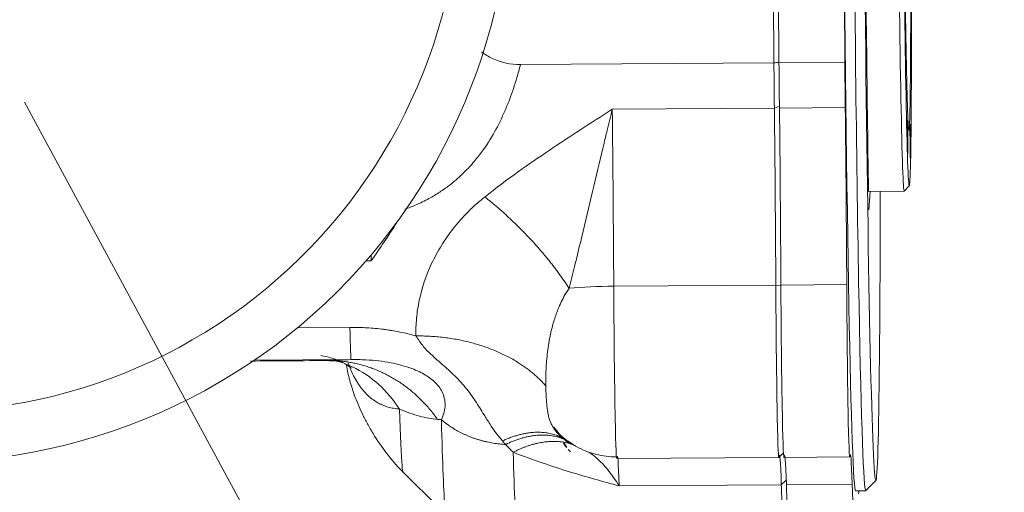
# Model space of a CAD drawing. Header units: millimetres. Extents: x 176 to 9387, y -11044 to -3322.
# Tile 100 of 255: x 4093 to 4190, y -4972 to -4926. Entities that reach past the tile are written whole.
import ezdxf

# ---------------------------------------------------------------- set-up
doc = ezdxf.new("R2010")
doc.units = ezdxf.units.MM
doc.header["$LTSCALE"] = 0.3175
doc.layers.add('1', color=7, linetype='Continuous', true_color=0xffffff)
doc.layers.add('10', color=7, linetype='Continuous', true_color=0xffffff)
for name, color, linetype, lineweight in [('7标注层', 4, 'Continuous', 13), ('sub', 1, 'Continuous', 18), ('细实线', 1, 'Continuous', 20)]:
    doc.layers.add(name, color=color, linetype=linetype, lineweight=lineweight)
doc.styles.add('标准汉字', font='gbenor.shx', dxfattribs={"bigfont": 'gbcbig.shx'})
doc.dimstyles.new('M1：15', dxfattribs={"dimscale": 15, "dimtxt": 3.5, "dimasz": 2.5, "dimexe": 2, "dimexo": 0, "dimgap": 0.5, "dimtad": 1, "dimdec": 4, "dimdsep": 46, "dimtxsty": '标准汉字', "dimcen": 5, "dimdle": 5, "dimclrd": 1, "dimclre": 1, "dimclrt": 256, "dimadec": 4, "dimazin": 2, "dimtfac": 1, "dimtdec": 4, "dimtmove": 0, "dimatfit": 3, "dimfxl": 1, "dimtolj": 1, "dimarcsym": 0})
doc.dimstyles.new('M1：18.5', dxfattribs={"dimscale": 18.5, "dimtxt": 3.5, "dimasz": 2.5, "dimexe": 2, "dimexo": 0, "dimgap": 1.5, "dimtad": 1, "dimdec": 4, "dimdsep": 46, "dimtxsty": '标准汉字', "dimcen": 5, "dimdle": 5, "dimclrd": 1, "dimclre": 1, "dimclrt": 256, "dimadec": 4, "dimazin": 2, "dimtfac": 1, "dimtdec": 4, "dimtmove": 2, "dimatfit": 3, "dimfxl": 1, "dimfrac": 2, "dimtolj": 1, "dimarcsym": 0})

# ---------------------------------------------------------------- blocks, each defined once
blk = doc.blocks.new('*D19')
at = {"layer": '7标注层', "color": 1, "lineweight": -2, "ltscale": 20, "transparency": 16777216}
for p, q in [((3441.97, -4443.431), (5323.682, -4443.431)), ((5286.682, -4489.681), (5286.682, -6141.703)), ((3441.97, -6187.953), (5323.682, -6187.953))]:
    blk.add_line(p, q, dxfattribs=at)
at = {"layer": '7标注层', "color": 1, "transparency": 16777216}
for points in [[(5294.391, -4489.681), (5278.974, -4489.681), (5286.682, -4443.431)], [(5278.974, -6141.703), (5294.391, -6141.703), (5286.682, -6187.953)]]:
    blk.add_solid(points, dxfattribs=at)
at = {"layer": 'Defpoints', "color": 0, "transparency": 16777216}
for p in [(3441.97, -4443.431), (3441.97, -6187.953), (5286.682, -6187.953)]:
    blk.add_point(p, dxfattribs=at)
at = {"layer": '7标注层', "transparency": 16777216, "insert": (5226.557, -5315.692), "char_height": 64.75, "attachment_point": 5, "rotation": 90, "style": '标准汉字'}
blk.add_mtext('\\A1;1744.5', dxfattribs=at)
blk = doc.blocks.new('*D33')
at = {"layer": '7标注层', "color": 1, "lineweight": -2, "ltscale": 20, "transparency": 16777216}
for p, q in [((4191.289, -4913.953), (4376.277, -4913.953)), ((4041.077, -4962.687), (3892.793, -5139.406))]:
    blk.add_line(p, q, dxfattribs=at)
blk.add_arc((4081.97, -4913.953), 264.307, 238.13598, 351.86402, dxfattribs=at)
at = {"layer": '7标注层', "color": 1, "transparency": 16777216}
for points in [[(4349.851, -4951.802), (4337.382, -4950.915), (4346.277, -4913.953)], [(3946.108, -5133.37), (3938.773, -5143.491), (3912.076, -5116.424)]]:
    blk.add_solid(points, dxfattribs=at)
at = {"layer": 'Defpoints', "color": 0, "transparency": 16777216}
for p in [(4081.97, -4913.953), (4081.97, -4913.953), (4191.289, -4913.953), (4041.077, -4962.687), (4097.338, -5177.813)]:
    blk.add_point(p, dxfattribs=at)
at = {"layer": '7标注层', "transparency": 16777216, "insert": (4185.266, -5120.076), "char_height": 52.5, "attachment_point": 5, "rotation": 26.61729, "style": '标准汉字'}
blk.add_mtext('\\A1;130%%d', dxfattribs=at)

msp = doc.modelspace()

# ---------------------------------------------------------------- linework, layer by layer
at = {"layer": '1', "color": 155, "linetype": 'Continuous', "lineweight": 18}
msp.add_ellipse((4083.02924, -4911.51585), major_axis=(0.18846, -57.99969), ratio=0.999833, start_param=5.93736886, end_param=7.73411322, dxfattribs=at)
at = {"layer": '1', "color": 155, "linetype": 'Continuous', "lineweight": 13}
msp.add_ellipse((4083.12069, -4911.51556), major_axis=(-0.17222, 52.99972), ratio=0.999833, start_param=2.7957762, end_param=4.58317588, dxfattribs=at)
at = {"layer": '10', "color": 155, "linetype": 'Continuous', "lineweight": 18}
for p, q in [((4166.70189, -4887.22879), (4166.98071, -4930.12759)), ((4167.20184, -4887.22543), (4167.48066, -4930.12422)), ((4173.70121, -4887.18175), (4173.98003, -4930.08054)), ((4141.96766, -4930.29571), (4166.98071, -4930.12759)), ((4173.98003, -4930.08054), (4167.48066, -4930.12422)), ((4179.85145, -4942.7594), (4180.34797, -4942.25608)), ((4176.32474, -4942.78539), (4179.8469, -4942.76171)), ((4176.35445, -4944.5948), (4176.47054, -4942.78455)), ((4179.8469, -4942.76171), (4179.85147, -4942.75938)), ((4127.22737, -4949.06346), (4127.231, -4949.6215)), ((4127.231, -4949.6215), (4126.74503, -4949.62476)), ((4115.58706, -4959.51186), (4122.79373, -4959.46342)), ((4167.46982, -4969.01423), (4167.92, -4968.5579)), ((4151.46916, -4969.12289), (4167.46762, -4969.01536)), ((4167.96757, -4969.012), (4174.46694, -4968.96831)), ((4130.27224, -4970.33778), (4134.05162, -4974.06724)), ((4176.05491, -4972.28376), (4177.04795, -4971.27713)), ((4175.04582, -4972.29515), (4176.04572, -4972.28843))]:
    msp.add_line(p, q, dxfattribs=at)
at = {"layer": '10', "color": 155, "linetype": 'Continuous', "lineweight": 13}
for p, q in [((4167.02971, -4934.57466), (4151.03125, -4934.6822)), ((4167.52758, -4934.39051), (4167.02971, -4934.57466)), ((4167.52966, -4934.5713), (4174.02904, -4934.52761)), ((4151.17439, -4952.13797), (4167.17285, -4952.03044)), ((4167.17285, -4952.03044), (4167.67314, -4952.09249)), ((4174.17218, -4951.98339), (4167.6728, -4952.02708)), ((4125.14216, -4956.1919), (4119.96797, -4956.22668)), ((4125.25006, -4959.36562), (4115.70813, -4959.42976)), ((4151.7157, -4971.81354), (4167.71416, -4971.70601)), ((4167.71416, -4971.70601), (4168.19819, -4971.25853)), ((4174.71349, -4971.65896), (4168.21411, -4971.70265))]:
    msp.add_line(p, q, dxfattribs=at)
at = {"layer": '10', "color": 155, "linetype": 'Continuous', "lineweight": 18}
for centre, major_axis, ratio, start_param, end_param in [((4174.62572, -4909.79656), (-0.42009, 62.49859), 0.012147, 0.00001611, 3.14151114), ((4176.62553, -4909.78312), (-0.41337, 61.49861), 0.012147, 1.56063374, 4.14603406), ((4176.62553, -4909.78312), (0.36449, -54.22608), 0.012147, 4.7033168, 5.36677964), ((4175.62563, -4909.78984), (0.42009, -62.49859), 0.012147, 4.71230734, 6.28318531), ((4179.63853, -4911.76241), (0.20837, -30.9993), 0.012147, 4.71230734, 6.28318531), ((4167.6264, -4909.84361), (-0.4537, 67.49848), 0.012147, 1.87594214, 1.94584544), ((4168.12635, -4909.84025), (-0.4537, 67.49848), 0.012147, 1.87594215, 1.94584544), ((4174.62572, -4909.79656), (0.4537, -67.49848), 0.012147, 5.0175348, 5.08743809), ((4166.72032, -4947.39817), (-0.23525, 34.99921), 0.012147, 4.57956428, 5.08743809), ((4167.22027, -4947.39481), (0.23525, -34.99921), 0.012147, 1.43797162, 1.94584544), ((4173.71964, -4947.35112), (0.23525, -34.99921), 0.012147, 1.43797162, 1.94584544), ((4073.63546, -4910.47539), (31.66037, 59.9881), 0.978017, 4.57032206, 4.63717061), ((4167.36679, -4954.0157), (0.10082, -14.99966), 0.012147, 4.57956427, 6.29530851), ((4167.86674, -4954.01233), (-0.10082, 14.99966), 0.012147, 1.43797162, 3.14156581), ((4174.36612, -4953.96865), (0.10082, -14.99966), 0.012147, 4.57956428, 6.3794245), ((4167.75967, -5003.78281), (0.23525, -34.99921), 0.012147, 2.72995803, 3.22650672), ((4168.25962, -5003.77945), (0.23525, -34.99921), 0.012147, 2.72995803, 3.23783185), ((4174.759, -5003.73576), (0.23525, -34.99921), 0.012147, 2.72995803, 3.23783185), ((4151.36833, -4954.12323), (0.10082, -14.99966), 0.012147, 6.28317389, 6.3794245), ((4167.6264, -4909.84361), (0.4537, -67.49848), 0.012147, 5.87155068, 5.94145398), ((4168.12635, -4909.84025), (-0.4537, 67.49848), 0.012147, 2.72995803, 2.79986132), ((4174.62572, -4909.79656), (0.4537, -67.49848), 0.012147, 5.87155068, 5.94145398), ((4175.72285, -5005.16653), (0.23525, -34.99921), 0.012147, 3.49182736, 3.51664177), ((4175.62563, -4909.78984), (0.42009, -62.49859), 0.012147, 0, 0.01219048)]:
    msp.add_ellipse(centre, major_axis=major_axis, ratio=ratio, start_param=start_param, end_param=end_param, dxfattribs=at)
for centre, major_axis in [((4180.13848, -4911.75905), (-0.20501, 30.49931)), ((4180.13848, -4911.75905), (0.16804, -24.99944)), ((4180.17514, -4937.42769), (-0.01109, 1.64996)), ((4180.43803, -4937.81793), (-0.01109, 1.64996))]:
    msp.add_ellipse(centre, major_axis=major_axis, ratio=0.012147, dxfattribs=at)
at = {"layer": '10', "color": 155, "linetype": 'Continuous', "lineweight": 13}
for centre, major_axis, ratio, start_param, end_param in [((4150.72186, -4947.5057), (0.23525, -34.99921), 0.012147, 1.43797162, 1.94584544), ((4151.27783, -4953.19678), (-7.9999, -0.04079), 0.132425, 4.72464378, 5.30966007), ((4151.36833, -4954.12323), (0.10082, -14.99966), 0.012147, 4.57956428, 4.69409622), ((4151.36833, -4954.12323), (0.10082, -14.99966), 0.012147, 4.69409622, 6.3794245), ((4125.18508, -4949.36751), (-0.06722, 9.99977), 0.012147, 2.32183091, 3.12329996), ((4134.20069, -4910.06829), (-0.43402, 64.56961), 0.012147, 2.59689404, 2.99020529), ((4141.27107, -4910.02076), (0.4537, -67.49848), 0.012147, 5.76025078, 5.94145398), ((4151.76121, -5003.89034), (-0.23525, 34.99921), 0.012147, 5.87155068, 6.3794245)]:
    msp.add_ellipse(centre, major_axis=major_axis, ratio=ratio, start_param=start_param, end_param=end_param, dxfattribs=at)
at = {"layer": '10', "color": 155, "linetype": 'Continuous', "lineweight": 18}
for points, knots in [([(4141.96766, -4930.29572), (4141.00784, -4930.30217), (4140.05258, -4930.10074), (4138.81845, -4929.50995), (4138.45888, -4929.28757), (4138.12189, -4929.03265)], [0, 0, 0, 0, 0.69242, 0.69242, 1, 1, 1, 1]), ([(4131.65064, -4957.03586), (4131.26457, -4956.9245), (4130.80645, -4956.805), (4130.00751, -4956.6347), (4129.72258, -4956.57946), (4129.2673, -4956.50169), (4129.11091, -4956.47662), (4128.7889, -4956.42863), (4128.58851, -4956.40132), (4128.18216, -4956.34979), (4127.91075, -4956.32031), (4127.36751, -4956.27055), (4127.06591, -4956.24851), (4126.33991, -4956.20588), (4125.77837, -4956.18762), (4125.14216, -4956.1919)], [0, 0, 0, 0, 0.25, 0.25, 0.375, 0.375, 0.4375, 0.4375, 0.5, 0.5, 0.625, 0.625, 0.75, 0.75, 1, 1, 1, 1]), ([(4124.78933, -4959.90323), (4124.87673, -4960.42045), (4125.08128, -4961.36084), (4125.46923, -4962.64569), (4125.99303, -4963.93143), (4126.45402, -4964.91621), (4126.99348, -4965.93582), (4127.81522, -4967.31991), (4128.96453, -4968.93406), (4129.93088, -4970.01644), (4130.45031, -4970.51321)], [0, 0, 0, 0, 0.21819245, 0.42126038, 0.50571365, 0.57531232, 0.63795998, 0.70090962, 0.84127551, 1, 1, 1, 1]), ([(4145.25174, -4966.1493), (4145.28272, -4966.19634), (4145.45019, -4966.43657), (4145.66984, -4966.67501), (4145.84653, -4966.86682)], [0, 0, 0, 0, 0.19557691, 1, 1, 1, 1]), ([(4145.2772, -4966.03586), (4145.43583, -4966.26758), (4146.03622, -4967.03077), (4147.44054, -4968.0064), (4149.38404, -4968.79351), (4150.74761, -4968.95566), (4151.44087, -4968.9555)], [0, 0, 0, 0, 0.11863908, 0.41572212, 0.7128098, 1, 1, 1, 1]), ([(4146.21678, -4967.50067), (4146.29193, -4967.62992), (4146.39904, -4967.79848), (4146.51862, -4967.95768), (4146.55021, -4967.9981)], [0, 0, 0, 0, 0.7423552, 1, 1, 1, 1])]:
    msp.add_open_spline(points, degree=3, knots=knots, dxfattribs=at)
at = {"layer": '10', "color": 155, "linetype": 'Continuous', "lineweight": 13}
for points, knots in [([(4130.56225, -4944.54562), (4130.83558, -4944.4463), (4131.36471, -4944.25403), (4132.10634, -4943.92644), (4132.94987, -4943.50576), (4133.86652, -4942.96971), (4135.05731, -4942.13949), (4136.20281, -4941.15882), (4137.28129, -4940.01148), (4138.84153, -4938.05483), (4140.19495, -4935.59365), (4141.15985, -4933.03856), (4141.64126, -4931.51915), (4141.85447, -4930.71998), (4141.96766, -4930.29572)], [0, 0, 0, 0, 0.04422537, 0.08561623, 0.12411924, 0.18934546, 0.25010689, 0.35099567, 0.42670538, 0.50020737, 0.7498893, 0.87098034, 0.93150597, 1, 1, 1, 1]), ([(4151.03125, -4934.6822), (4149.96455, -4935.37381), (4147.88287, -4936.71522), (4144.78725, -4938.74511), (4141.63573, -4940.90803), (4139.52844, -4942.47638), (4138.43896, -4943.34288)], [0, 0, 0, 0, 0.25099308, 0.49040187, 0.73052787, 1, 1, 1, 1]), ([(4151.03125, -4934.6822), (4150.86313, -4935.37341), (4150.58025, -4936.53641), (4150.23681, -4937.9749), (4149.71859, -4940.16097), (4148.96058, -4943.36153), (4148.05912, -4947.12404), (4147.32577, -4950.12242), (4146.95303, -4951.62384), (4146.77432, -4952.34374)], [0, 0, 0, 0, 0.12241947, 0.20597778, 0.25007973, 0.50000372, 0.75001711, 0.88013847, 1, 1, 1, 1]), ([(4138.43896, -4943.34287), (4138.19599, -4943.54164), (4137.62261, -4944.01073), (4136.5549, -4945.01879), (4135.32509, -4946.4025), (4134.12213, -4948.12057), (4132.84277, -4950.49042), (4132.03763, -4952.92699), (4131.72238, -4955.00339), (4131.64362, -4956.17169), (4131.6483, -4956.74787), (4131.65064, -4957.03586)], [0, 0, 0, 0, 0.05274228, 0.12446483, 0.25014296, 0.37421392, 0.50019572, 0.74989517, 0.87416994, 0.93710745, 1, 1, 1, 1]), ([(4146.77432, -4952.34374), (4146.63212, -4952.5568), (4146.34303, -4952.98995), (4145.97853, -4953.68692), (4145.59344, -4954.56184), (4145.22986, -4955.62622), (4144.87592, -4957.04691), (4144.61664, -4958.64563), (4144.46793, -4960.3791), (4144.46982, -4961.43097), (4144.47077, -4961.96386)], [0, 0, 0, 0, 0.06894541, 0.14016196, 0.21402942, 0.33202947, 0.45445627, 0.63294337, 0.81404222, 1, 1, 1, 1]), ([(4140.18465, -4967.38351), (4139.9639, -4967.11689), (4139.51976, -4966.58046), (4138.9361, -4965.70854), (4138.2823, -4964.65814), (4137.53195, -4963.45117), (4136.56399, -4962.10231), (4135.3848, -4960.83715), (4134.17285, -4959.77136), (4133.12628, -4958.85583), (4132.28636, -4958.01686), (4131.86225, -4957.36241), (4131.65064, -4957.03586)], [0, 0, 0, 0, 0.08223287, 0.16544673, 0.25004292, 0.3772777, 0.50004988, 0.62950333, 0.75002109, 0.83544817, 0.91789507, 1, 1, 1, 1]), ([(4124.07395, -4959.49197), (4123.83125, -4959.38921), (4123.55381, -4959.28911), (4122.94802, -4959.11145), (4122.62381, -4959.03302), (4122.27145, -4958.96419)], [0, 0, 0, 0, 0.51976755, 0.51976755, 1, 1, 1, 1]), ([(4124.17074, -4959.59654), (4124.57586, -4959.72963), (4124.97389, -4959.88775), (4127.26325, -4960.97169), (4128.89015, -4962.47193), (4130.02784, -4964.23894)], [0, 0, 0, 0, 0.16935486, 0.16935486, 1, 1, 1, 1]), ([(4125.27858, -4960.21979), (4125.24552, -4960.18867), (4125.20359, -4960.15147), (4125.00007, -4959.98721), (4124.76339, -4959.82555), (4124.38358, -4959.63275), (4124.31928, -4959.6016), (4124.25193, -4959.57057)], [0, 0, 0, 0, 0.21721689, 0.21721689, 0.87359004, 0.87359004, 1, 1, 1, 1]), ([(4130.02784, -4964.23894), (4129.83341, -4964.22128), (4129.45388, -4964.18681), (4128.91656, -4964.05992), (4128.41994, -4963.88708), (4127.76152, -4963.5735), (4126.99341, -4963.03285), (4126.12999, -4962.08837), (4125.45738, -4960.97558), (4125.09614, -4960.07974), (4124.96434, -4959.68351)], [0, 0, 0, 0, 0.09298119, 0.18150092, 0.26552476, 0.34503513, 0.52616816, 0.68998081, 0.87302549, 1, 1, 1, 1]), ([(4125.25006, -4959.36562), (4125.73425, -4959.36022), (4126.66027, -4959.37712), (4127.97224, -4959.48515), (4129.13834, -4959.66088), (4130.15891, -4959.89044), (4131.03955, -4960.1605), (4131.79752, -4960.46303), (4132.45302, -4960.7962), (4133.02361, -4961.16417), (4133.51993, -4961.57627), (4133.9412, -4962.04466), (4134.27209, -4962.57942), (4134.4864, -4963.18426), (4134.55514, -4963.85408), (4134.45548, -4964.5757), (4134.27933, -4965.05374), (4134.1655, -4965.29634)], [0, 0, 0, 0, 0.0804555, 0.15404864, 0.22185449, 0.28364163, 0.34024671, 0.39301012, 0.4436064, 0.49388979, 0.54590109, 0.60192018, 0.66410599, 0.73396308, 0.81278957, 0.90141399, 1, 1, 1, 1]), ([(4144.47077, -4961.96386), (4144.47734, -4962.20925), (4144.49005, -4962.68468), (4144.52302, -4963.30683), (4144.56596, -4963.84456), (4144.61997, -4964.30491), (4144.68597, -4964.7017), (4144.78927, -4965.16129), (4144.95803, -4965.63489), (4145.15197, -4965.99779), (4145.25174, -4966.1493)], [0, 0, 0, 0, 0.13582208, 0.2631536, 0.38189782, 0.49210948, 0.59396716, 0.68774908, 0.86911509, 1, 1, 1, 1]), ([(4130.38235, -4970.44125), (4130.34958, -4970.40154), (4130.31587, -4970.18619), (4130.19762, -4968.852), (4130.11088, -4966.88576), (4130.02784, -4964.23894)], [0, 0, 0, 0, 0.28912612, 0.28912612, 1, 1, 1, 1]), ([(4133.78907, -4965.26433), (4133.50546, -4965.23154), (4132.93335, -4965.16539), (4132.01622, -4964.94754), (4131.05023, -4964.64954), (4130.37085, -4964.3767), (4130.02784, -4964.23894)], [0, 0, 0, 0, 0.24330472, 0.4908168, 0.74292372, 1, 1, 1, 1]), ([(4145.84653, -4966.86682), (4146.00162, -4967.0098), (4146.33033, -4967.31282), (4146.74934, -4967.56686), (4146.97065, -4967.70104)], [0, 0, 0, 0, 0.47182024, 1, 1, 1, 1]), ([(4146.52423, -4968.04063), (4146.41036, -4967.9006), (4146.3066, -4967.75038), (4146.21231, -4967.597), (4146.20932, -4967.59211)], [0, 0, 0, 0, 0.9681552, 1, 1, 1, 1]), ([(4141.25468, -4968.50131), (4142.2278, -4968.88614), (4144.07735, -4969.55834), (4146.75509, -4970.41796), (4149.26417, -4971.15241), (4150.89844, -4971.59729), (4151.7157, -4971.81354)], [0, 0, 0, 0, 0.28345943, 0.53353279, 0.76686351, 1, 1, 1, 1]), ([(4148.69667, -4968.47952), (4148.8451, -4968.57437), (4149.2277, -4968.84574), (4149.86105, -4969.39805), (4150.71483, -4970.33033), (4151.33976, -4971.25642), (4151.7157, -4971.81354)], [0, 0, 0, 0, 0.144456, 0.37399943, 0.62340791, 1, 1, 1, 1])]:
    msp.add_open_spline(points, degree=3, knots=knots, dxfattribs=at)
at = {"layer": '10', "color": 155, "linetype": 'Continuous', "lineweight": 18}
for points, degree in [([(4166.9807, -4930.12759), (4167.1472, -4930.10262), (4167.3137, -4930.0776), (4167.48018, -4930.05253)], 3), ([(4122.53074, -4959.46262), (4124.01754, -4959.48207), (4124.20103, -4959.60384)], 2), ([(4123.08157, -4959.45898), (4122.99136, -4959.46127), (4122.90044, -4959.46272), (4122.80884, -4959.46332)], 3), ([(4134.1655, -4965.29634), (4134.03884, -4965.28562), (4133.91337, -4965.27495), (4133.78907, -4965.26433)], 3), ([(4145.79343, -4966.83576), (4145.80135, -4966.82938), (4145.82351, -4966.84286)], 2)]:
    msp.add_open_spline(points, degree=degree, dxfattribs=at)
at = {"layer": '10', "color": 155, "linetype": 'Continuous', "lineweight": 13}
for points, weights in [([(4146.77432, -4952.34374), (4144.65403, -4949.08129), (4141.71081, -4945.88947), (4138.43896, -4943.34287)], [1.06829239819, 0.993718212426, 0.980014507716, 1.02767204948]), ([(4144.47077, -4961.96386), (4141.71257, -4958.7812), (4137.03554, -4956.98338), (4131.65064, -4957.03586)], [1.06920868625, 0.976930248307, 0.976930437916, 1.06920925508]), ([(4123.08156, -4959.45898), (4127.33137, -4959.46864), (4131.15816, -4961.54766), (4133.78907, -4965.26433)], [1.0508000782, 0.981303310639, 0.983112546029, 1.05622778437]), ([(4134.1655, -4965.29634), (4135.87431, -4966.74734), (4138.07643, -4967.59969), (4140.50132, -4967.73586)], [1.04124624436, 0.992503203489, 0.986961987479, 1.02462259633]), ([(4146.97065, -4967.70104), (4145.30599, -4966.23445), (4142.92589, -4966.12309), (4140.18464, -4967.38354)], [1.0386530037, 0.987115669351, 0.987115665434, 1.03865299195]), ([(4147.24679, -4967.79892), (4145.5112, -4966.47411), (4143.15207, -4966.45206), (4140.50132, -4967.73586)], [1.0364544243, 0.98784851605, 0.987848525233, 1.03645445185]), ([(4147.40472, -4967.82821), (4145.60107, -4967.11825), (4143.48068, -4967.35339), (4141.25468, -4968.50131)], [1.02048300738, 0.990144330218, 0.99350805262, 1.03057417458])]:
    msp.add_rational_spline(points, weights, degree=3, dxfattribs=at)
for points in [[(4115.31792, -4959.51116), (4117.90581, -4959.49377), (4120.49369, -4959.47637), (4123.08157, -4959.45898)], [(4123.08157, -4959.45898), (4123.76037, -4959.42869), (4124.4832, -4959.39757), (4125.25006, -4959.36562)], [(4140.50132, -4967.73586), (4140.39576, -4967.61841), (4140.29021, -4967.50096), (4140.18465, -4967.38351)], [(4141.25468, -4968.50131), (4141.005, -4968.25818), (4140.75355, -4968.00298), (4140.50132, -4967.73586)], [(4146.9169, -4968.47286), (4146.83597, -4968.38841), (4146.75504, -4968.30396), (4146.67738, -4968.21819)]]:
    msp.add_open_spline(points, degree=3, dxfattribs=at)
at = {"layer": 'sub', "color": 4, "ltscale": 20}
msp.add_arc((3441.96951, -5727.95328), 1284.52218, 295, 180, dxfattribs=at)
at = {"layer": '细实线', "ltscale": 20}
msp.add_line((4093.01597, -4933.99737), (4146.04877, -5031.89229), dxfattribs=at)

# ---------------------------------------------------------------- dimensions: what is measured, and where the dimension line sits
at = {"layer": '7标注层', "ltscale": 20}
dim = msp.add_linear_dim(base=(5286.68227, -6187.95328), p1=(3441.96951, -4443.4311), p2=(3441.96951, -6187.95328), angle=270, dimstyle='M1：18.5', override={"dimdec": 1, "dimsah": 1, "dimtzin": 8}, dxfattribs=at)
dim.commit()
dim.dimension.update_dxf_attribs({"geometry": '*D19', "text_midpoint": (5226.55727, -5315.69219)})
dim = msp.add_angular_dim_2l(base=(4097.33759, -5177.81327), line1=((4081.96951, -4913.95331), (4041.07712, -4962.68695)), line2=((4081.96951, -4913.95331), (4191.28855, -4913.95331)), dimstyle='M1：15', override={"dimtad": 1, "dimtih": 0, "dimtoh": 0, "dimsah": 1, "dimtzin": 8}, dxfattribs=at)
dim.commit()
dim.dimension.update_dxf_attribs({"geometry": '*D33', "text_midpoint": (4200.38671, -5150.24893), "dimtype": 162})

doc.saveas('drawing.dxf')
